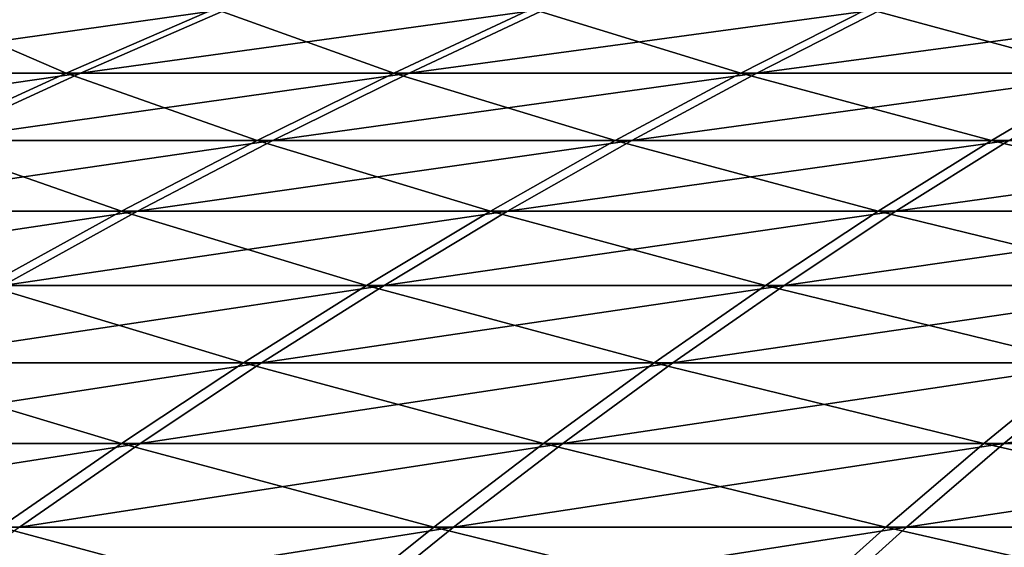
# Model space of a CAD drawing. Header units: millimetres. Extents: x -8 to 8, y 0 to 1573.
# Tile 80 of 172: x -2.465 to -1.944, y 1572.811 to 1573.09. Entities that reach past the tile are written whole.
import ezdxf

# ---------------------------------------------------------------- set-up
doc = ezdxf.new("R2010")
doc.units = ezdxf.units.MM
doc.header["$LTSCALE"] = 101.851852
doc.layers.add('8', color=7, linetype='CONTINUOUS')
doc.layers.add('9', color=7, linetype='CONTINUOUS')

msp = doc.modelspace()

# ---------------------------------------------------------------- linework, layer by layer
at = {"layer": '8', "color": 7, "linetype": 'Continuous', "true_color": 0xf4f4f4}
for points in [[(-2.5124, 1573.09573, 2.27538), (-2.59575, 1573.06175, 2.35087), (-2.35464, 1573.09573, 2.43827), (-2.5124, 1573.09573, 2.27538)], [(-2.35464, 1573.09573, 2.43827), (-2.59575, 1573.06175, 2.35087), (-2.43277, 1573.06175, 2.51916), (-2.35464, 1573.09573, 2.43827)], [(-2.35464, 1573.09573, 2.43827), (-2.43277, 1573.06175, 2.51916), (-2.18635, 1573.09573, 2.59024), (-2.35464, 1573.09573, 2.43827)], [(-2.18635, 1573.09573, 2.59024), (-2.43277, 1573.06175, 2.51916), (-2.25889, 1573.06175, 2.67618), (-2.18635, 1573.09573, 2.59024)], [(-2.18635, 1573.09573, 2.59024), (-2.25889, 1573.06175, 2.67618), (-2.00828, 1573.09573, 2.73063), (-2.18635, 1573.09573, 2.59024)], [(-2.00828, 1573.09573, 2.73063), (-2.25889, 1573.06175, 2.67618), (-2.07491, 1573.06175, 2.82122), (-2.00828, 1573.09573, 2.73063)], [(-2.00828, 1573.09573, 2.73063), (-2.07491, 1573.06175, 2.82122), (-1.82122, 1573.09573, 2.85879), (-2.00828, 1573.09573, 2.73063)], [(-1.82122, 1573.09573, 2.85879), (-2.07491, 1573.06175, 2.82122), (-1.88164, 1573.06175, 2.95364), (-1.82122, 1573.09573, 2.85879)], [(-2.59575, 1573.06175, 2.35087), (-2.67859, 1573.02603, 2.4259), (-2.43277, 1573.06175, 2.51916), (-2.59575, 1573.06175, 2.35087)], [(-2.43277, 1573.06175, 2.51916), (-2.67859, 1573.02603, 2.4259), (-2.5104, 1573.02603, 2.59956), (-2.43277, 1573.06175, 2.51916)], [(-2.43277, 1573.06175, 2.51916), (-2.5104, 1573.02603, 2.59956), (-2.25889, 1573.06175, 2.67618), (-2.43277, 1573.06175, 2.51916)], [(-2.25889, 1573.06175, 2.67618), (-2.5104, 1573.02603, 2.59956), (-2.33098, 1573.02603, 2.76159), (-2.25889, 1573.06175, 2.67618)], [(-2.25889, 1573.06175, 2.67618), (-2.33098, 1573.02603, 2.76159), (-2.07491, 1573.06175, 2.82122), (-2.25889, 1573.06175, 2.67618)], [(-2.07491, 1573.06175, 2.82122), (-2.33098, 1573.02603, 2.76159), (-2.14113, 1573.02603, 2.91125), (-2.07491, 1573.06175, 2.82122)], [(-2.07491, 1573.06175, 2.82122), (-2.14113, 1573.02603, 2.91125), (-1.88164, 1573.06175, 2.95364), (-2.07491, 1573.06175, 2.82122)], [(-1.88164, 1573.06175, 2.95364), (-2.14113, 1573.02603, 2.91125), (-1.94169, 1573.02603, 3.04789), (-1.88164, 1573.06175, 2.95364)], [(-2.5104, 1573.02603, 2.59956), (-2.58752, 1572.98857, 2.67942), (-2.33098, 1573.02603, 2.76159), (-2.5104, 1573.02603, 2.59956)], [(-2.33098, 1573.02603, 2.76159), (-2.58752, 1572.98857, 2.67942), (-2.40259, 1572.98857, 2.84642), (-2.33098, 1573.02603, 2.76159)], [(-2.33098, 1573.02603, 2.76159), (-2.40259, 1572.98857, 2.84642), (-2.14113, 1573.02603, 2.91125), (-2.33098, 1573.02603, 2.76159)], [(-2.14113, 1573.02603, 2.91125), (-2.40259, 1572.98857, 2.84642), (-2.2069, 1572.98857, 3.00069), (-2.14113, 1573.02603, 2.91125)], [(-2.14113, 1573.02603, 2.91125), (-2.2069, 1572.98857, 3.00069), (-1.94169, 1573.02603, 3.04789), (-2.14113, 1573.02603, 2.91125)], [(-1.94169, 1573.02603, 3.04789), (-2.2069, 1572.98857, 3.00069), (-2.00134, 1572.98857, 3.14152), (-1.94169, 1573.02603, 3.04789)], [(-1.94169, 1573.02603, 3.04789), (-2.00134, 1572.98857, 3.14152), (-1.73357, 1573.02603, 3.17089), (-1.94169, 1573.02603, 3.04789)], [(-1.73357, 1573.02603, 3.17089), (-2.00134, 1572.98857, 3.14152), (-1.78682, 1572.98857, 3.2683), (-1.73357, 1573.02603, 3.17089)], [(-2.58752, 1572.98857, 2.67942), (-2.66409, 1572.94935, 2.7587), (-2.40259, 1572.98857, 2.84642), (-2.58752, 1572.98857, 2.67942)], [(-2.40259, 1572.98857, 2.84642), (-2.66409, 1572.94935, 2.7587), (-2.47368, 1572.94935, 2.93065), (-2.40259, 1572.98857, 2.84642)], [(-2.40259, 1572.98857, 2.84642), (-2.47368, 1572.94935, 2.93065), (-2.2069, 1572.98857, 3.00069), (-2.40259, 1572.98857, 2.84642)], [(-2.2069, 1572.98857, 3.00069), (-2.47368, 1572.94935, 2.93065), (-2.2722, 1572.94935, 3.08948), (-2.2069, 1572.98857, 3.00069)], [(-2.2069, 1572.98857, 3.00069), (-2.2722, 1572.94935, 3.08948), (-2.00134, 1572.98857, 3.14152), (-2.2069, 1572.98857, 3.00069)], [(-2.00134, 1572.98857, 3.14152), (-2.2722, 1572.94935, 3.08948), (-2.06056, 1572.94935, 3.23448), (-2.00134, 1572.98857, 3.14152)], [(-2.00134, 1572.98857, 3.14152), (-2.06056, 1572.94935, 3.23448), (-1.78682, 1572.98857, 3.2683), (-2.00134, 1572.98857, 3.14152)], [(-1.78682, 1572.98857, 3.2683), (-2.06056, 1572.94935, 3.23448), (-1.83969, 1572.94935, 3.36501), (-1.78682, 1572.98857, 3.2683)], [(-2.47368, 1572.94935, 2.93065), (-2.54423, 1572.9084, 3.01423), (-2.2722, 1572.94935, 3.08948), (-2.47368, 1572.94935, 2.93065)], [(-2.2722, 1572.94935, 3.08948), (-2.54423, 1572.9084, 3.01423), (-2.337, 1572.9084, 3.17759), (-2.2722, 1572.94935, 3.08948)], [(-2.2722, 1572.94935, 3.08948), (-2.337, 1572.9084, 3.17759), (-2.06056, 1572.94935, 3.23448), (-2.2722, 1572.94935, 3.08948)], [(-2.06056, 1572.94935, 3.23448), (-2.337, 1572.9084, 3.17759), (-2.11932, 1572.9084, 3.32673), (-2.06056, 1572.94935, 3.23448)], [(-2.06056, 1572.94935, 3.23448), (-2.11932, 1572.9084, 3.32673), (-1.83969, 1572.94935, 3.36501), (-2.06056, 1572.94935, 3.23448)], [(-1.83969, 1572.94935, 3.36501), (-2.11932, 1572.9084, 3.32673), (-1.89216, 1572.9084, 3.46098), (-1.83969, 1572.94935, 3.36501)], [(-2.54423, 1572.9084, 3.01423), (-2.61419, 1572.86569, 3.09712), (-2.337, 1572.9084, 3.17759), (-2.54423, 1572.9084, 3.01423)], [(-2.337, 1572.9084, 3.17759), (-2.61419, 1572.86569, 3.09712), (-2.40127, 1572.86569, 3.26497), (-2.337, 1572.9084, 3.17759)], [(-2.337, 1572.9084, 3.17759), (-2.40127, 1572.86569, 3.26497), (-2.11932, 1572.9084, 3.32673), (-2.337, 1572.9084, 3.17759)], [(-2.11932, 1572.9084, 3.32673), (-2.40127, 1572.86569, 3.26497), (-2.17761, 1572.86569, 3.41821), (-2.11932, 1572.9084, 3.32673)], [(-2.11932, 1572.9084, 3.32673), (-2.17761, 1572.86569, 3.41821), (-1.89216, 1572.9084, 3.46098), (-2.11932, 1572.9084, 3.32673)], [(-1.89216, 1572.9084, 3.46098), (-2.17761, 1572.86569, 3.41821), (-1.94419, 1572.86569, 3.55616), (-1.89216, 1572.9084, 3.46098)], [(-1.89216, 1572.9084, 3.46098), (-1.94419, 1572.86569, 3.55616), (-1.65653, 1572.9084, 3.57974), (-1.89216, 1572.9084, 3.46098)], [(-1.65653, 1572.9084, 3.57974), (-1.94419, 1572.86569, 3.55616), (-1.70208, 1572.86569, 3.67819), (-1.65653, 1572.9084, 3.57974)], [(-2.61419, 1572.86569, 3.09712), (-2.68355, 1572.82126, 3.17929), (-2.40127, 1572.86569, 3.26497), (-2.61419, 1572.86569, 3.09712)], [(-2.40127, 1572.86569, 3.26497), (-2.68355, 1572.82126, 3.17929), (-2.46498, 1572.82126, 3.35159), (-2.40127, 1572.86569, 3.26497)], [(-2.40127, 1572.86569, 3.26497), (-2.46498, 1572.82126, 3.35159), (-2.17761, 1572.86569, 3.41821), (-2.40127, 1572.86569, 3.26497)], [(-2.17761, 1572.86569, 3.41821), (-2.46498, 1572.82126, 3.35159), (-2.23538, 1572.82126, 3.5089), (-2.17761, 1572.86569, 3.41821)], [(-2.17761, 1572.86569, 3.41821), (-2.23538, 1572.82126, 3.5089), (-1.94419, 1572.86569, 3.55616), (-2.17761, 1572.86569, 3.41821)], [(-1.94419, 1572.86569, 3.55616), (-2.23538, 1572.82126, 3.5089), (-1.99578, 1572.82126, 3.65051), (-1.94419, 1572.86569, 3.55616)], [(-1.94419, 1572.86569, 3.55616), (-1.99578, 1572.82126, 3.65051), (-1.70208, 1572.86569, 3.67819), (-1.94419, 1572.86569, 3.55616)], [(-1.70208, 1572.86569, 3.67819), (-1.99578, 1572.82126, 3.65051), (-1.74724, 1572.82126, 3.77577), (-1.70208, 1572.86569, 3.67819)], [(-2.46498, 1572.82126, 3.35159), (-2.5281, 1572.77509, 3.43741), (-2.23538, 1572.82126, 3.5089), (-2.46498, 1572.82126, 3.35159)], [(-2.23538, 1572.82126, 3.5089), (-2.5281, 1572.77509, 3.43741), (-2.29262, 1572.77509, 3.59875), (-2.23538, 1572.82126, 3.5089)], [(-2.23538, 1572.82126, 3.5089), (-2.29262, 1572.77509, 3.59875), (-1.99578, 1572.82126, 3.65051), (-2.23538, 1572.82126, 3.5089)], [(-1.99578, 1572.82126, 3.65051), (-2.29262, 1572.77509, 3.59875), (-2.04688, 1572.77509, 3.74398), (-1.99578, 1572.82126, 3.65051)], [(-1.99578, 1572.82126, 3.65051), (-2.04688, 1572.77509, 3.74398), (-1.74724, 1572.82126, 3.77577), (-1.99578, 1572.82126, 3.65051)], [(-1.74724, 1572.82126, 3.77577), (-2.04688, 1572.77509, 3.74398), (-1.79198, 1572.77509, 3.87245), (-1.74724, 1572.82126, 3.77577)]]:
    msp.add_3dface(points, dxfattribs=at)
at = {"layer": '9', "color": 7, "linetype": 'Continuous', "true_color": 0xf4f4f4}
for points in [[(-2.51923, 1573.09573, -2.26782), (-2.44033, 1573.06175, -2.51184), (-2.60281, 1573.06175, -2.34306), (-2.51923, 1573.09573, -2.26782)], [(-2.36197, 1573.09573, -2.43118), (-2.44033, 1573.06175, -2.51184), (-2.51923, 1573.09573, -2.26782), (-2.36197, 1573.09573, -2.43118)], [(-2.36197, 1573.09573, -2.43118), (-2.26693, 1573.06175, -2.66937), (-2.44033, 1573.06175, -2.51184), (-2.36197, 1573.09573, -2.43118)], [(-2.19414, 1573.09573, -2.58366), (-2.26693, 1573.06175, -2.66937), (-2.36197, 1573.09573, -2.43118), (-2.19414, 1573.09573, -2.58366)], [(-2.19414, 1573.09573, -2.58366), (-2.08339, 1573.06175, -2.81497), (-2.26693, 1573.06175, -2.66937), (-2.19414, 1573.09573, -2.58366)], [(-2.01648, 1573.09573, -2.72457), (-2.08339, 1573.06175, -2.81497), (-2.19414, 1573.09573, -2.58366), (-2.01648, 1573.09573, -2.72457)], [(-2.01648, 1573.09573, -2.72457), (-1.89052, 1573.06175, -2.94796), (-2.08339, 1573.06175, -2.81497), (-2.01648, 1573.09573, -2.72457)], [(-1.82981, 1573.09573, -2.8533), (-1.89052, 1573.06175, -2.94796), (-2.01648, 1573.09573, -2.72457), (-1.82981, 1573.09573, -2.8533)], [(-2.44033, 1573.06175, -2.51184), (-2.51821, 1573.02603, -2.592), (-2.60281, 1573.06175, -2.34306), (-2.44033, 1573.06175, -2.51184)], [(-2.44033, 1573.06175, -2.51184), (-2.33928, 1573.02603, -2.75456), (-2.51821, 1573.02603, -2.592), (-2.44033, 1573.06175, -2.51184)], [(-2.26693, 1573.06175, -2.66937), (-2.33928, 1573.02603, -2.75456), (-2.44033, 1573.06175, -2.51184), (-2.26693, 1573.06175, -2.66937)], [(-2.26693, 1573.06175, -2.66937), (-2.14987, 1573.02603, -2.9048), (-2.33928, 1573.02603, -2.75456), (-2.26693, 1573.06175, -2.66937)], [(-2.08339, 1573.06175, -2.81497), (-2.14987, 1573.02603, -2.9048), (-2.26693, 1573.06175, -2.66937), (-2.08339, 1573.06175, -2.81497)], [(-2.08339, 1573.06175, -2.81497), (-1.95085, 1573.02603, -3.04204), (-2.14987, 1573.02603, -2.9048), (-2.08339, 1573.06175, -2.81497)], [(-1.89052, 1573.06175, -2.94796), (-1.95085, 1573.02603, -3.04204), (-2.08339, 1573.06175, -2.81497), (-1.89052, 1573.06175, -2.94796)], [(-1.89052, 1573.06175, -2.94796), (-1.7431, 1573.02603, -3.16567), (-1.95085, 1573.02603, -3.04204), (-1.89052, 1573.06175, -2.94796)], [(-2.51821, 1573.02603, -2.592), (-2.41114, 1572.98857, -2.83918), (-2.59557, 1572.98857, -2.67162), (-2.51821, 1573.02603, -2.592)], [(-2.33928, 1573.02603, -2.75456), (-2.41114, 1572.98857, -2.83918), (-2.51821, 1573.02603, -2.592), (-2.33928, 1573.02603, -2.75456)], [(-2.33928, 1573.02603, -2.75456), (-2.21592, 1572.98857, -2.99403), (-2.41114, 1572.98857, -2.83918), (-2.33928, 1573.02603, -2.75456)], [(-2.14987, 1573.02603, -2.9048), (-2.21592, 1572.98857, -2.99403), (-2.33928, 1573.02603, -2.75456), (-2.14987, 1573.02603, -2.9048)], [(-2.14987, 1573.02603, -2.9048), (-2.01078, 1572.98857, -3.13549), (-2.21592, 1572.98857, -2.99403), (-2.14987, 1573.02603, -2.9048)], [(-1.95085, 1573.02603, -3.04204), (-2.01078, 1572.98857, -3.13549), (-2.14987, 1573.02603, -2.9048), (-1.95085, 1573.02603, -3.04204)], [(-1.95085, 1573.02603, -3.04204), (-1.79664, 1572.98857, -3.26291), (-2.01078, 1572.98857, -3.13549), (-1.95085, 1573.02603, -3.04204)], [(-1.7431, 1573.02603, -3.16567), (-1.79664, 1572.98857, -3.26291), (-1.95085, 1573.02603, -3.04204), (-1.7431, 1573.02603, -3.16567)], [(-2.41114, 1572.98857, -2.83918), (-2.48248, 1572.94935, -2.92319), (-2.59557, 1572.98857, -2.67162), (-2.41114, 1572.98857, -2.83918)], [(-2.41114, 1572.98857, -2.83918), (-2.28149, 1572.94935, -3.08263), (-2.48248, 1572.94935, -2.92319), (-2.41114, 1572.98857, -2.83918)], [(-2.21592, 1572.98857, -2.99403), (-2.28149, 1572.94935, -3.08263), (-2.41114, 1572.98857, -2.83918), (-2.21592, 1572.98857, -2.99403)], [(-2.21592, 1572.98857, -2.99403), (-2.07028, 1572.94935, -3.22827), (-2.28149, 1572.94935, -3.08263), (-2.21592, 1572.98857, -2.99403)], [(-2.01078, 1572.98857, -3.13549), (-2.07028, 1572.94935, -3.22827), (-2.21592, 1572.98857, -2.99403), (-2.01078, 1572.98857, -3.13549)], [(-2.01078, 1572.98857, -3.13549), (-1.84981, 1572.94935, -3.35946), (-2.07028, 1572.94935, -3.22827), (-2.01078, 1572.98857, -3.13549)], [(-1.79664, 1572.98857, -3.26291), (-1.84981, 1572.94935, -3.35946), (-2.01078, 1572.98857, -3.13549), (-1.79664, 1572.98857, -3.26291)], [(-2.48248, 1572.94935, -2.92319), (-2.34655, 1572.9084, -3.17054), (-2.55328, 1572.9084, -3.00656), (-2.48248, 1572.94935, -2.92319)], [(-2.28149, 1572.94935, -3.08263), (-2.34655, 1572.9084, -3.17054), (-2.48248, 1572.94935, -2.92319), (-2.28149, 1572.94935, -3.08263)], [(-2.28149, 1572.94935, -3.08263), (-2.12932, 1572.9084, -3.32034), (-2.34655, 1572.9084, -3.17054), (-2.28149, 1572.94935, -3.08263)], [(-2.07028, 1572.94935, -3.22827), (-2.12932, 1572.9084, -3.32034), (-2.28149, 1572.94935, -3.08263), (-2.07028, 1572.94935, -3.22827)], [(-2.07028, 1572.94935, -3.22827), (-1.90256, 1572.9084, -3.45527), (-2.12932, 1572.9084, -3.32034), (-2.07028, 1572.94935, -3.22827)], [(-1.84981, 1572.94935, -3.35946), (-1.90256, 1572.9084, -3.45527), (-2.07028, 1572.94935, -3.22827), (-1.84981, 1572.94935, -3.35946)], [(-2.55328, 1572.9084, -3.00656), (-2.41108, 1572.86569, -3.25773), (-2.6235, 1572.86569, -3.08924), (-2.55328, 1572.9084, -3.00656)], [(-2.34655, 1572.9084, -3.17054), (-2.41108, 1572.86569, -3.25773), (-2.55328, 1572.9084, -3.00656), (-2.34655, 1572.9084, -3.17054)], [(-2.34655, 1572.9084, -3.17054), (-2.18788, 1572.86569, -3.41165), (-2.41108, 1572.86569, -3.25773), (-2.34655, 1572.9084, -3.17054)], [(-2.12932, 1572.9084, -3.32034), (-2.18788, 1572.86569, -3.41165), (-2.34655, 1572.9084, -3.17054), (-2.12932, 1572.9084, -3.32034)], [(-2.12932, 1572.9084, -3.32034), (-1.95488, 1572.86569, -3.55029), (-2.18788, 1572.86569, -3.41165), (-2.12932, 1572.9084, -3.32034)], [(-1.90256, 1572.9084, -3.45527), (-1.95488, 1572.86569, -3.55029), (-2.12932, 1572.9084, -3.32034), (-1.90256, 1572.9084, -3.45527)], [(-1.90256, 1572.9084, -3.45527), (-1.71314, 1572.86569, -3.67305), (-1.95488, 1572.86569, -3.55029), (-1.90256, 1572.9084, -3.45527)], [(-2.41108, 1572.86569, -3.25773), (-2.47505, 1572.82126, -3.34417), (-2.6235, 1572.86569, -3.08924), (-2.41108, 1572.86569, -3.25773)], [(-2.41108, 1572.86569, -3.25773), (-2.24592, 1572.82126, -3.50216), (-2.47505, 1572.82126, -3.34417), (-2.41108, 1572.86569, -3.25773)], [(-2.18788, 1572.86569, -3.41165), (-2.24592, 1572.82126, -3.50216), (-2.41108, 1572.86569, -3.25773), (-2.18788, 1572.86569, -3.41165)], [(-2.18788, 1572.86569, -3.41165), (-2.00675, 1572.82126, -3.64449), (-2.24592, 1572.82126, -3.50216), (-2.18788, 1572.86569, -3.41165)], [(-1.95488, 1572.86569, -3.55029), (-2.00675, 1572.82126, -3.64449), (-2.18788, 1572.86569, -3.41165), (-1.95488, 1572.86569, -3.55029)], [(-1.95488, 1572.86569, -3.55029), (-1.75859, 1572.82126, -3.7705), (-2.00675, 1572.82126, -3.64449), (-1.95488, 1572.86569, -3.55029)], [(-1.71314, 1572.86569, -3.67305), (-1.75859, 1572.82126, -3.7705), (-1.95488, 1572.86569, -3.55029), (-1.71314, 1572.86569, -3.67305)], [(-2.47505, 1572.82126, -3.34417), (-2.30343, 1572.77509, -3.59183), (-2.53843, 1572.77509, -3.42979), (-2.47505, 1572.82126, -3.34417)], [(-2.24592, 1572.82126, -3.50216), (-2.30343, 1572.77509, -3.59183), (-2.47505, 1572.82126, -3.34417), (-2.24592, 1572.82126, -3.50216)], [(-2.24592, 1572.82126, -3.50216), (-2.05813, 1572.77509, -3.7378), (-2.30343, 1572.77509, -3.59183), (-2.24592, 1572.82126, -3.50216)], [(-2.00675, 1572.82126, -3.64449), (-2.05813, 1572.77509, -3.7378), (-2.24592, 1572.82126, -3.50216), (-2.00675, 1572.82126, -3.64449)], [(-2.00675, 1572.82126, -3.64449), (-1.80362, 1572.77509, -3.86705), (-2.05813, 1572.77509, -3.7378), (-2.00675, 1572.82126, -3.64449)], [(-1.75859, 1572.82126, -3.7705), (-1.80362, 1572.77509, -3.86705), (-2.00675, 1572.82126, -3.64449), (-1.75859, 1572.82126, -3.7705)]]:
    msp.add_3dface(points, dxfattribs=at)

doc.saveas('drawing.dxf')
